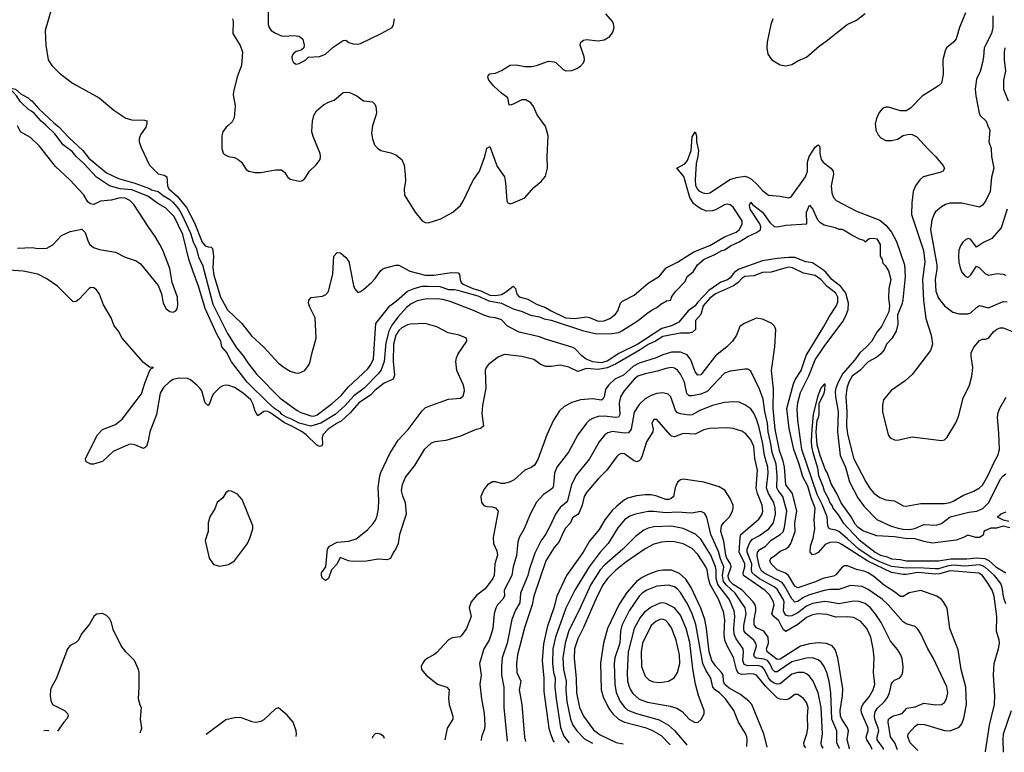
# Model space of a CAD drawing. Header units: inches. Extents: x 1954678 to 2060271, y 904822 to 1016299.
# Tile 92 of 256: x 2020685 to 2027399, y 905724 to 910723. Entities that reach past the tile are written whole.
import ezdxf

# ---------------------------------------------------------------- set-up
doc = ezdxf.new("R2010")
doc.units = ezdxf.units.IN
doc.header["$MEASUREMENT"] = 0
doc.layers.add('C0920', color=7, linetype='Continuous')
doc.layers.add('C0921', color=7, linetype='Continuous')

msp = doc.modelspace()

# ---------------------------------------------------------------- linework, layer by layer
at = {"layer": 'C0920', "color": 5}
for points, elevation in [([(2020670, 909163.9), (2020770, 909169.1), (2020810, 909161.5), (2020870, 909163.2), (2020912.2, 909187.8), (2020970, 909251.6), (2021030, 909278.9), (2021110, 909293), (2021131.7, 909271.7), (2021151.5, 909210), (2021164, 909190), (2021189.5, 909169.5), (2021230, 909154.2), (2021337.7, 909137.7), (2021403.8, 909103.8), (2021478.9, 909078.9), (2021510, 909058.3), (2021630.4, 908910), (2021652.7, 908852.7), (2021664.2, 908790), (2021683.8, 908750), (2021710, 908732.7), (2021731.4, 908728.6), (2021750, 908736.3), (2021758.7, 908750), (2021764.2, 908775.8), (2021762.2, 908830), (2021726, 908930), (2021710, 909025.1), (2021662.3, 909150), (2021640.9, 909190), (2021610, 909243.5), (2021565, 909305), (2021462.8, 909462.8), (2021436.5, 909490), (2021405.2, 909505.2), (2021370, 909506.9), (2021310, 909490.8), (2021236.2, 909483.8), (2021190, 909462.8), (2021166.3, 909466.3), (2021150, 909481.3), (2021120.5, 909530), (2021026.7, 909630), (2020930, 909721.4), (2020821.2, 909861.2), (2020758.3, 909918.3), (2020690, 909957.8), (2020669.8, 910000)], 480), ([(2027410, 906736.8), (2027396.4, 906776.4), (2027383.9, 906850), (2027375.2, 906875.2), (2027331.3, 906930), (2027270, 906985), (2027250, 906997.7), (2027230, 907003.1), (2027130, 906995.6), (2027050, 907000.4), (2027010, 906995.3), (2026950, 906977.2), (2026930, 906976.3), (2026810, 906983.1), (2026730, 906980.3), (2026630, 906991.7), (2026550, 907023.2), (2026490, 907054.5), (2026406.8, 907110), (2026330, 907182.1), (2026270, 907230.7), (2026250, 907240.7), (2026203.5, 907250), (2026195, 907270), (2026189.9, 907330), (2026159.5, 907410), (2026122.7, 907482.7), (2026018.9, 907790), (2025991.5, 907990), (2025986.5, 908066.5), (2025991.3, 908111.3), (2026010, 908180.3), (2026067, 908293), (2026110, 908401.5), (2026170, 908493.8), (2026296.8, 908663.2), (2026318.5, 908701.5), (2026335, 908745), (2026335.7, 908790), (2026317.7, 908857.7), (2026283, 908903), (2026222.9, 908950), (2026181.4, 909001.4), (2026159.7, 909019.7), (2026090, 909064), (2026046, 909070), (2025970, 909100.4), (2025930, 909101.5), (2025850, 909094.5), (2025750, 909078.1), (2025590, 909021.9), (2025560, 909000), (2025530, 908961.8), (2025510.7, 908949.3), (2025466.8, 908933.2), (2025384.7, 908875.3), (2025306.1, 908793.9), (2025290, 908771.4), (2025243, 908737), (2025180.5, 908659.5), (2025130, 908634.5), (2025064, 908616), (2024900.1, 908510), (2024770, 908445), (2024690, 908392.7), (2024650, 908382.4), (2024592.3, 908387.7), (2024547.4, 908407.4), (2024518.3, 908430), (2024470, 908479), (2024450, 908489), (2024270, 908542.5), (2024230, 908558.7), (2024090, 908592.1), (2024011.8, 908631.8), (2023970, 908674.2), (2023930, 908689), (2023890, 908693.3), (2023850, 908706.9), (2023779.6, 908739.6), (2023620.7, 908800.7), (2023570, 908814.1), (2023530, 908819), (2023450, 908816.3), (2023395.9, 908804.1), (2023355, 908785), (2023321.7, 908758.3), (2023264.9, 908695.1), (2023222.2, 908637.8), (2023202.9, 908597.1), (2023182.1, 908517.9), (2023170.1, 908390), (2023150, 908333.3), (2023132.1, 908310), (2023034.2, 908210), (2022962.5, 908157.5), (2022905.5, 908090), (2022837, 908030), (2022738.2, 907970), (2022669.5, 907950), (2022590, 907969.9), (2022538.1, 907998.1), (2022504.2, 908010), (2022472.2, 908030), (2022462.7, 908042.7), (2022423.6, 908070), (2022379.6, 908110), (2022236.1, 908250), (2022130, 908389.1), (2022094.4, 908454.4), (2022064.7, 908490), (2022056.8, 908530), (2022030, 908576.4), (2021950, 908753.7), (2021905.5, 908905.5), (2021864.8, 909010), (2021839.6, 909090), (2021797.5, 909257.5), (2021739.3, 909379.3), (2021678.4, 909438.4), (2021627.1, 909470), (2021560, 909520), (2021450, 909562.9), (2021370, 909568), (2021298.7, 909590), (2021210, 909649.1), (2021123, 909743), (2021070, 909789.9), (2021043.2, 909823.2), (2020981.5, 909870), (2020924.6, 909944.6), (2020868.9, 910000)], 460), ([(2020943.6, 910000), (2020950, 909995.3), (2021019.5, 909919.5), (2021115.1, 909830), (2021157.4, 909777.4), (2021278.1, 909678.1), (2021358.9, 909638.9), (2021470, 909608.7), (2021570, 909572.2), (2021583.3, 909563.3), (2021630, 909550.9), (2021662.9, 909522.9), (2021710, 909496.2), (2021730, 909477.1), (2021770, 909429.2), (2021790, 909394.8), (2021850, 909266.3), (2021867.3, 909207.3), (2021890, 909159.1), (2021903.6, 909103.6), (2021932.1, 909050), (2022002.9, 908782.9), (2022102.9, 908582.9), (2022163.3, 908483.3), (2022210, 908428.9), (2022241.4, 908381.4), (2022303.1, 908303.1), (2022461.5, 908141.5), (2022577.4, 908057.4), (2022603.2, 908043.2), (2022670, 908019.2), (2022690, 908017.9), (2022712.7, 908027.3), (2022816, 908104), (2022878.9, 908161.1), (2022924.2, 908215.8), (2023060.1, 908339.9), (2023080.5, 908370), (2023097.2, 908410), (2023113.8, 908650), (2023208.2, 908771.8), (2023255.2, 908804.8), (2023328.7, 908871.3), (2023374.8, 908890), (2023430, 908905.2), (2023470, 908905.3), (2023550, 908902.2), (2023610, 908883), (2023650, 908883.2), (2023670, 908878.7), (2023810, 908838), (2023884.3, 908804.3), (2023970, 908788), (2024050, 908750.7), (2024111.8, 908731.8), (2024167.7, 908707.7), (2024230, 908696.1), (2024262.4, 908682.4), (2024310, 908672.3), (2024522.8, 908602.8), (2024610, 908582.4), (2024710, 908580.2), (2024770, 908589.7), (2024790, 908600.3), (2024902.6, 908670), (2024961.6, 908718.4), (2024996.8, 908743.2), (2025030, 908759.2), (2025057.2, 908782.9), (2025095.5, 908804.5), (2025126, 908810), (2025128.7, 908830), (2025153.6, 908866.4), (2025222.7, 908937.3), (2025237.2, 908970), (2025278, 909002), (2025306.3, 909050), (2025351.8, 909090), (2025421.2, 909118.8), (2025471.6, 909148.4), (2025490, 909152.9), (2025536.7, 909183.3), (2025590, 909206.9), (2025650, 909244.8), (2025709.9, 909270.1), (2025730, 909284.2), (2025735.6, 909290), (2025738.1, 909310), (2025731.2, 909331.2), (2025665.8, 909430), (2025662, 909458), (2025670, 909478.8), (2025682, 909462), (2025750, 909409.3), (2025799.3, 909339.3), (2025830, 909311.1), (2025850, 909310.2), (2025910, 909321), (2026052, 909330), (2026050, 909411), (2026070, 909457.1), (2026093.6, 909430), (2026121.9, 909361.8), (2026141.3, 909341.3), (2026170, 909322.6), (2026244.9, 909304.9), (2026270, 909293), (2026290, 909293), (2026306.9, 909286.9), (2026365.5, 909250), (2026410, 909227.8), (2026439, 909219), (2026450, 909208), (2026478, 909230), (2026510, 909233.4), (2026530, 909228), (2026551.4, 909190), (2026552.7, 909110), (2026566.2, 909086.2), (2026570, 909063), (2026586.5, 909046.5), (2026608.7, 909008.7), (2026624.4, 908950), (2026612, 908888), (2026610, 908822), (2026617, 908770), (2026611.3, 908730), (2026561.7, 908630), (2026530, 908591.1), (2026495.7, 908530), (2026459.6, 908490), (2026414, 908450), (2026378.7, 908401.3), (2026297.1, 908310), (2026265.1, 908250), (2026249.2, 908210), (2026245.2, 908185.2), (2026246.7, 908150), (2026265.4, 908050), (2026261.3, 907910), (2026280.1, 907750), (2026315.7, 907670), (2026343.5, 907570), (2026399.7, 907459.7), (2026442.6, 907402.6), (2026530, 907312.7), (2026628.3, 907268.3), (2026674.1, 907254.1), (2026710, 907245.9), (2026750, 907244), (2026787.7, 907252.3), (2026850, 907277.8), (2026934.1, 907274.1), (2026970, 907286.3), (2027030, 907331.5), (2027157.6, 907362.4), (2027211.1, 907370), (2027252.2, 907387.8), (2027292.2, 907430), (2027372.1, 907590), (2027390, 907611), (2027410, 907623.5)], 460), ([(2021548.3, 910000), (2021544.7, 909990), (2021510, 909937.4), (2021499.3, 909910), (2021500.6, 909890), (2021514, 909850), (2021571, 909730), (2021630, 909671.1), (2021670, 909662), (2021688.5, 909650), (2021694.1, 909590), (2021702.5, 909570), (2021759.2, 909519.2), (2021822.7, 909442.7), (2021878.2, 909338.2), (2021930, 909206.3), (2021950, 909179.7), (2021970, 909172.8), (2021992, 909172.1), (2022001.1, 909161.1), (2022005.9, 909110), (2022002.9, 909030), (2022010, 908979.5), (2022055.5, 908830), (2022103.3, 908743.3), (2022198.9, 908650), (2022266.6, 908566.6), (2022350, 908489.2), (2022450, 908380.6), (2022488.2, 908350), (2022530, 908325.9), (2022566.9, 908313.1), (2022588.3, 908311.7), (2022629.3, 908330), (2022658, 908370), (2022667, 908390), (2022676.6, 908443.4), (2022707.8, 908550), (2022700.7, 908690), (2022662.8, 908762.8), (2022655.6, 908790), (2022656.2, 908810), (2022673.1, 908826.9), (2022750, 908836.1), (2022772.3, 908847.7), (2022790.6, 908869.4), (2022820.3, 908990), (2022828.1, 909110), (2022850, 909135.3), (2022872.5, 909132.5), (2022910, 909099.5), (2022930, 909073), (2022961.1, 908910), (2022970, 908886.8), (2022990, 908862), (2023010, 908868), (2023030, 908881.6), (2023086.7, 908933.3), (2023110, 908958.4), (2023147.8, 909012.2), (2023159, 909021), (2023171.7, 909028.3), (2023250, 909048.4), (2023270, 909049.2), (2023346.5, 909006.5), (2023450, 908980.6), (2023510, 908979.8), (2023630, 908997.6), (2023675.4, 908995.4), (2023684.2, 908984.2), (2023687.5, 908950), (2023695.7, 908930), (2023710, 908918.4), (2023775, 908890), (2023830, 908874), (2023890, 908843.1), (2023930, 908840.7), (2023971.1, 908848.9), (2023996.9, 908863.1), (2024050, 908906), (2024064.9, 908890), (2024076, 908850), (2024090, 908833.2), (2024150, 908817.3), (2024210, 908781.7), (2024270, 908760.1), (2024310, 908735.9), (2024407.7, 908690), (2024470, 908684), (2024550, 908694.8), (2024570.8, 908690.8), (2024630, 908665.4), (2024670, 908668.6), (2024710, 908685.2), (2024746.8, 908713.2), (2024762.9, 908737.1), (2024782.7, 908790), (2024796.4, 908803.6), (2024875.6, 908844.4), (2024970, 908926.4), (2025047, 908973), (2025092.8, 909030), (2025170, 909067.9), (2025281.8, 909138.2), (2025390, 909182.1), (2025490, 909240.9), (2025570, 909274.1), (2025590, 909288.7), (2025603.4, 909310), (2025611.9, 909330), (2025610.5, 909350), (2025550, 909444.7), (2025530, 909459.9), (2025510, 909464.6), (2025490, 909460.1), (2025430, 909424.9), (2025410, 909418.1), (2025370, 909417.5), (2025334.5, 909430), (2025302.5, 909450), (2025280.4, 909470), (2025253.8, 909510), (2025212.8, 909652.8), (2025167, 909710), (2025219.6, 909740.4), (2025238.2, 909761.8), (2025262.7, 909830), (2025270, 909924.7), (2025290, 909958.8), (2025300.3, 909930), (2025300.2, 909890), (2025314, 909830), (2025310.2, 909790.2), (2025297.1, 909742.9), (2025290.1, 909630), (2025293.9, 909593.9), (2025303.5, 909570), (2025316.1, 909556.1), (2025342.5, 909542.5), (2025370, 909538.3), (2025390, 909542), (2025410, 909553.2), (2025528.1, 909631.9), (2025573.7, 909646.3), (2025630, 909654.4), (2025650, 909649.7), (2025674.4, 909634.4), (2025716.3, 909596.3), (2025750, 909557.5), (2025790, 909526.7), (2025870, 909519.6), (2025930, 909508.5), (2025945.3, 909514.7), (2026043.6, 909650), (2026056.4, 909690), (2026057.2, 909750), (2026067.6, 909790), (2026110, 909853.4), (2026130, 909868.7), (2026139.5, 909859.5), (2026141.8, 909850), (2026140.2, 909810), (2026150.2, 909770), (2026163.6, 909750), (2026216.5, 909710), (2026231.7, 909690), (2026233.1, 909670), (2026218.1, 909590), (2026221.9, 909541.9), (2026233.1, 909510), (2026253, 909490), (2026390, 909417), (2026550, 909354.6), (2026590, 909322.3), (2026630, 909273.6), (2026663.5, 909210), (2026719.1, 909050), (2026723.2, 908970), (2026707.6, 908812.4), (2026699.3, 908780.7), (2026670.5, 908710), (2026673.4, 908646.6), (2026662.2, 908597.8), (2026631.5, 908548.5), (2026595.2, 908510), (2026578.6, 908470), (2026556.8, 908443.2), (2026530, 908421.2), (2026470, 908387.7), (2026414.1, 908330), (2026361.2, 908290), (2026338.6, 908250), (2026325, 908210), (2026319, 908150), (2026324.5, 908050), (2026323.8, 907950), (2026330, 907897), (2026370, 907730.3), (2026453.6, 907570), (2026479, 907530), (2026510, 907493), (2026550, 907462.6), (2026590, 907448.2), (2026650, 907440.3), (2026710, 907405.7), (2026730, 907403.6), (2026830, 907422.8), (2026990, 907421.8), (2027030, 907428.4), (2027050, 907437.3), (2027120.6, 907479.4), (2027190, 907507.2), (2027230, 907528.9), (2027250, 907547.6), (2027286.1, 907610), (2027330.8, 907709.2), (2027354.3, 907750), (2027366.3, 907790), (2027362.5, 907902.5), (2027351.6, 908008.4), (2027356.5, 908043.5), (2027367.2, 908072.8), (2027412.3, 908147.7)], 480), ([(2022103.7, 910000), (2022092.2, 909990), (2022070, 909957.2), (2022063.6, 909930), (2022064.4, 909844.4), (2022073.3, 909813.3), (2022082.7, 909802.8), (2022110, 909790.4), (2022150, 909783.7), (2022175.5, 909770), (2022197.6, 909750), (2022230, 909702), (2022248.8, 909688.8), (2022290, 909679.5), (2022330, 909680.3), (2022430, 909699.5), (2022470, 909699.3), (2022490, 909682.8), (2022510.7, 909650), (2022530, 909635.5), (2022590, 909620.5), (2022610, 909623), (2022630, 909640.7), (2022662, 909690), (2022706.3, 909733.7), (2022733.6, 909770), (2022736.9, 909790), (2022733.3, 909810), (2022686.1, 909926.2), (2022678, 909958), (2022679.7, 910000)], 520), ([(2023090.3, 910000), (2023090, 909999), (2023084.9, 909950), (2023090.3, 909910), (2023104.9, 909870), (2023125.9, 909845.9), (2023147.7, 909830), (2023214.8, 909814.8), (2023250, 909801.7), (2023290, 909768.4), (2023306, 909730), (2023313.6, 909666.4), (2023315.5, 909624.5), (2023305.7, 909570), (2023310, 909526), (2023382, 909410), (2023430, 909351.8), (2023450, 909340.3), (2023470, 909337.4), (2023556.3, 909363.7), (2023638, 909410), (2023690, 909454.6), (2023710, 909485.3), (2023775.9, 909624.1), (2023819.8, 909690), (2023856.8, 909790), (2023870, 909846), (2023890, 909858.8), (2023941.9, 909721.9), (2023990.2, 909650), (2023997.8, 909610), (2024007.2, 909487.2), (2024013.4, 909473.4), (2024030, 909467.7), (2024050, 909473), (2024130, 909508.2), (2024190, 909578), (2024240.1, 909619.9), (2024270, 909656), (2024284.2, 909710), (2024282.4, 909790), (2024288.3, 909930), (2024270, 909996.2), (2024267.3, 910000)], 520), ([(2026519.9, 910000), (2026522.3, 909970), (2026538, 909938), (2026557.5, 909917.5), (2026590, 909899.5), (2026630, 909898.7), (2026670, 909907), (2026710, 909932.7), (2026750, 909943), (2026770, 909940.5), (2026802.9, 909922.9), (2026878.8, 909838.8), (2026930.3, 909790), (2026980.5, 909730), (2026990.4, 909710), (2026980.7, 909690), (2026959.7, 909680.3), (2026845.3, 909650), (2026823.2, 909630), (2026793.6, 909590), (2026776.2, 909550), (2026767.2, 909472.8), (2026765.8, 909394.2), (2026848.6, 909148.6), (2026856.6, 909070), (2026840.2, 908950), (2026846.8, 908806.8), (2026864.4, 908684.4), (2026899.4, 908570), (2026908.4, 908510), (2026895.1, 908464.9), (2026770, 908302), (2026721.7, 908258.3), (2026627, 908193), (2026575.5, 908130), (2026567.1, 908092.9), (2026568, 908048), (2026606.2, 907890), (2026619.5, 907870), (2026650, 907855.5), (2026670, 907854.9), (2026770, 907877.4), (2026970, 907852.9), (2026990, 907856.5), (2027010, 907874.4), (2027067.6, 907972.4), (2027085.3, 908014.7), (2027118.8, 908141.2), (2027160.5, 908230), (2027177.2, 908290), (2027183, 908350), (2027171.7, 908428.3), (2027172.8, 908450), (2027191.2, 908488.8), (2027230, 908533.1), (2027250, 908543.1), (2027270, 908543.7), (2027290, 908550.3), (2027325.9, 908594.1), (2027347.9, 908612.1), (2027370, 908620.9), (2027390, 908621.6), (2027470, 908588.3)], 520), ([(2027287.3, 910000), (2027299.6, 909970), (2027294.3, 909890), (2027310, 909844.7), (2027311.3, 909790), (2027327.9, 909710), (2027311.1, 909648.9), (2027301.5, 909550), (2027270, 909485.6), (2027250, 909458.7), (2027230, 909443.5), (2027110, 909472.2), (2027030, 909471.9), (2026997.5, 909462.5), (2026970, 909446), (2026930, 909412.6), (2026921.2, 909398.8), (2026905.6, 909354.4), (2026896.3, 909290), (2026939.6, 909050), (2026939, 909021), (2026926.3, 908950), (2026931.4, 908870), (2026950, 908823.8), (2026992, 908770), (2027047.8, 908727.8), (2027090, 908716.2), (2027150, 908716.9), (2027170, 908723.2), (2027210, 908760.2), (2027230, 908772.4), (2027290, 908757.1), (2027390, 908801.1), (2027418.1, 908798.1)], 540), ([(2027417.2, 909430), (2027377.6, 909302.4), (2027314, 909230), (2027256.9, 909203.1), (2027210, 909171.6), (2027170, 909224.2), (2027154, 909230), (2027136.7, 909223.3), (2027115.8, 909204.2), (2027099.4, 909180.6), (2027089, 909150), (2027085.5, 909110), (2027089.2, 909069.2), (2027097.4, 909030), (2027110, 909000.5), (2027130, 908975.8), (2027150, 908963.7), (2027170, 908981.6), (2027210, 909042), (2027230, 909030.3), (2027270, 908988.8), (2027290, 908980.3), (2027349.7, 908990.3), (2027390, 908986.9), (2027410, 908980.7)], 560), ([(2027270.4, 905727.1), (2027271.4, 905730), (2027298.2, 905910), (2027332.1, 906050), (2027334.9, 906110), (2027325.6, 906250), (2027326.8, 906293.2), (2027330, 906330.8), (2027359.7, 906430), (2027366.2, 906470), (2027364.5, 906490), (2027346.3, 906550), (2027348.7, 906651.3), (2027329.9, 906790), (2027315, 906830), (2027290, 906871.3), (2027250.8, 906930), (2027225.9, 906945.9), (2027030, 906963.3), (2026957.2, 906942.8), (2026930, 906940), (2026810, 906951.2), (2026730, 906936.5), (2026710, 906937), (2026630, 906951.9), (2026467.9, 907027.9), (2026290, 907142.9), (2026270, 907154.2), (2026250, 907158.5), (2026210, 907156.3), (2026177.1, 907142.9), (2026130, 907087.8), (2026110, 907075.4), (2026090, 907072.2), (2026074.1, 907090), (2026077.7, 907130), (2026095, 907185), (2026107, 907250), (2026101.9, 907310), (2026109.3, 907390), (2026081.1, 907461.1), (2026059.7, 907539.7), (2026025, 907605), (2026001, 907690), (2025963.4, 907790), (2025932.8, 907932.8), (2025916.7, 908070), (2025961.9, 908238.1), (2025975.4, 908270), (2026014.2, 908330), (2026047.6, 908432.4), (2026168.1, 908630), (2026203.6, 908696.4), (2026251.7, 908768.3), (2026264.1, 908795.9), (2026264.6, 908830), (2026250, 908857.2), (2026190, 908902.6), (2026148.3, 908950), (2026110, 908978.3), (2026030, 908994.2), (2025955.4, 909030), (2025930, 909033.6), (2025908.9, 909031.1), (2025810, 909000.1), (2025750, 908998.5), (2025690, 908976.3), (2025630, 908969.9), (2025610, 908958.1), (2025583.9, 908930), (2025552.3, 908907.7), (2025430, 908853.2), (2025390, 908823.7), (2025346.1, 908770), (2025328.5, 908711.5), (2025293, 908670), (2025294, 908610), (2025271.7, 908590), (2025250, 908584.2), (2025190, 908584.5), (2025070, 908561.1), (2025020.3, 908530), (2024970, 908507.2), (2024916.4, 908470), (2024746.8, 908373.2), (2024690, 908347.8), (2024630, 908336.6), (2024550, 908344.1), (2024490, 908321.7), (2024430, 908351.9), (2024390, 908362.2), (2024370, 908364.9), (2024310, 908356.5), (2024270, 908357.1), (2024233.2, 908373.2), (2024190, 908403.5), (2024110, 908424.4), (2023990, 908438.2), (2023950, 908422.8), (2023882.9, 908370), (2023867, 908350), (2023860.2, 908330), (2023862.9, 908210), (2023841.1, 908090), (2023835.7, 908035.7), (2023847.4, 907950), (2023826.8, 907933.2), (2023790, 907925.3), (2023690, 907882), (2023590, 907852.7), (2023516.2, 907843.8), (2023490, 907833.9), (2023442.4, 907790), (2023377.7, 907682.3), (2023317, 907603), (2023293.2, 907550), (2023287.2, 907510), (2023294.8, 907474.8), (2023313.6, 907430), (2023319.4, 907350), (2023275.5, 907210), (2023264.9, 907150), (2023250, 907113.2), (2023233.4, 907090), (2023213.2, 907046.8), (2023190, 907038), (2023130, 907043), (2023050, 907029.6), (2022953.2, 907026.8), (2022928, 907030), (2022870, 907054), (2022850.7, 907010), (2022810.5, 906970), (2022790, 906909.4), (2022770, 906897), (2022749.5, 906910), (2022742.9, 906930), (2022743.6, 906950), (2022772.3, 906990), (2022784.7, 907110), (2022798.7, 907130), (2022850, 907158.2), (2022930, 907165.6), (2022979.6, 907180.4), (2023057.4, 907242.6), (2023095.5, 907284.5), (2023111, 907309), (2023122.3, 907337.7), (2023132.1, 907387.9), (2023134.9, 907445.1), (2023130, 907532), (2023139.9, 907610), (2023147, 907633), (2023210, 907764.3), (2023265.8, 907854.2), (2023333.4, 907926.7), (2023430, 908054.3), (2023450, 908073.8), (2023470, 908085), (2023610, 908132.9), (2023690, 908139.7), (2023710, 908155.8), (2023718.3, 908190), (2023716.7, 908210), (2023710, 908234.3), (2023665.6, 908330), (2023658.7, 908390), (2023663.6, 908416.4), (2023675.8, 908444.2), (2023733.7, 908530), (2023732, 908550), (2023682.7, 908570), (2023607.3, 908587.3), (2023530, 908626.8), (2023450.5, 908650.5), (2023350, 908646.3), (2023330, 908642.2), (2023290, 908620.9), (2023270, 908601.5), (2023250.1, 908570), (2023234.6, 908510), (2023231.3, 908391.3), (2023242, 908298), (2023230.7, 908270), (2023170, 908242.6), (2023110, 908194.9), (2023078.1, 908161.9), (2022998, 908110), (2022938.3, 908041.7), (2022877.3, 907982.7), (2022849.4, 907970), (2022788.9, 907930), (2022752.6, 907890), (2022748.3, 907870), (2022750.2, 907829.8), (2022744.9, 907815.1), (2022730, 907811.1), (2022710, 907822.5), (2022639.6, 907890), (2022612.1, 907910), (2022539.9, 907950), (2022490, 907971.5), (2022390, 908042.4), (2022370, 908051.1), (2022350.5, 908049.5), (2022310, 908020.8), (2022290, 908052.4), (2022278.3, 908098.3), (2022260.6, 908130), (2022210, 908176), (2022150, 908214.3), (2022111.8, 908228.2), (2022090, 908229.2), (2022070, 908225.2), (2022050, 908213), (2022006.9, 908170), (2021995.5, 908150), (2021982.9, 908110), (2021970, 908089.8), (2021950, 908109.7), (2021926.2, 908190), (2021914.3, 908210), (2021894.2, 908230), (2021850, 908264.9), (2021830, 908274.5), (2021770, 908277.2), (2021731.5, 908268.5), (2021706.7, 908253.3), (2021666.7, 908213.3), (2021644.1, 908175.8), (2021618.4, 908030), (2021572.3, 907910), (2021561.5, 907850), (2021549.2, 907810.8), (2021530, 907796.3), (2021470, 907822.4), (2021450, 907826.8), (2021430, 907825), (2021322.3, 907777.7), (2021250, 907707.6), (2021189.7, 907689.6), (2021169.7, 907689.7), (2021143.7, 907703.7), (2021135.3, 907710), (2021134, 907730), (2021216.3, 907890), (2021250, 907926.7), (2021338, 907962), (2021383.6, 907996.4), (2021517, 908170), (2021537.5, 908242.5), (2021570, 908324), (2021580.1, 908339.9), (2021598, 908350), (2021570, 908352.8), (2021530, 908383.1), (2021384.1, 908550), (2021358.3, 908598.3), (2021330, 908634.3), (2021308.5, 908690), (2021257.9, 908777.9), (2021229.8, 908850), (2021210, 908879.2), (2021190, 908894), (2021170, 908896.4), (2021159.5, 908890), (2021090, 908816.9), (2021070, 908800.7), (2021050, 908798), (2020944.2, 908904.2), (2020870, 908954.5), (2020810, 908986.6), (2020710, 909006.6), (2020610, 909014)], 480), ([(2026809.8, 905737.4), (2026756.7, 905790), (2026741, 905830), (2026743.5, 905850), (2026790, 905901.7), (2026810, 905916.1), (2026854.8, 905914.8), (2026990, 905873.4), (2027029.9, 905870.1), (2027090, 905894.9), (2027110, 905918.7), (2027123.7, 905956.3), (2027141.2, 906050), (2027137.1, 906170), (2027105.6, 906290), (2027083.5, 906423.5), (2027026.4, 906570), (2027008.7, 906708.7), (2026983.1, 906750), (2026967.1, 906770), (2026939.7, 906790), (2026830, 906827.6), (2026750, 906811.4), (2026710, 906787), (2026690, 906788.1), (2026644.1, 906824.1), (2026582.2, 906862.2), (2026510, 906924.7), (2026470, 906949.2), (2026450, 906958.2), (2026390, 906971.8), (2026330, 906997.4), (2026310, 906996.2), (2026290, 906986.2), (2026250, 906934.8), (2026234.4, 906925.6), (2026160.3, 906910), (2026111.4, 906888.6), (2025990, 906846.7), (2025970, 906858.6), (2025926.9, 906930), (2025906.4, 906946.4), (2025849.2, 906970), (2025808.6, 907010), (2025799.8, 907030), (2025807.3, 907050), (2025830, 907062.8), (2025870, 907097.9), (2025910, 907112.9), (2025930, 907129.5), (2025942.6, 907150), (2025973.5, 907230), (2025971.3, 907290), (2025983, 907370), (2025955.4, 907490), (2025909.6, 907550), (2025900.8, 907670), (2025891.5, 907710), (2025864.8, 907784.8), (2025837, 907930), (2025821.8, 908070), (2025825.3, 908205.3), (2025812.4, 908330), (2025834.2, 908490), (2025840.7, 908610), (2025831.7, 908631.7), (2025813.2, 908650), (2025750, 908680.4), (2025710, 908687.1), (2025626, 908650), (2025596.5, 908630), (2025572.6, 908570), (2025545.2, 908530), (2025507.6, 908490), (2025430, 908428.7), (2025330, 908299.3), (2025310, 908297.4), (2025290, 908319.8), (2025262.5, 908402.5), (2025235.4, 908435.4), (2025190, 908455.1), (2025130, 908454.2), (2025070, 908436.3), (2025025.1, 908414.9), (2024910, 908379.7), (2024870, 908359.9), (2024802.3, 908297.7), (2024743.2, 908270), (2024699, 908230), (2024679.4, 908200.6), (2024669.4, 908150), (2024663, 908137), (2024651.8, 908128.2), (2024590, 908136.3), (2024509.6, 908130.4), (2024449.5, 908110.5), (2024397.2, 908082.8), (2024365.5, 908054.5), (2024324.9, 907990), (2024280.2, 907890), (2024218.3, 907721.7), (2024195.8, 907684.2), (2024171.8, 907668.2), (2024130, 907649.7), (2024055.8, 907584.2), (2024030, 907569.6), (2023990, 907557.6), (2023970, 907558.4), (2023930, 907569.3), (2023910, 907569.2), (2023876, 907550), (2023850, 907517.2), (2023830.5, 907470), (2023833.4, 907430), (2023850, 907408), (2023870, 907402.4), (2023910, 907400.4), (2023930, 907393), (2023948.2, 907370), (2023912.9, 907190), (2023916.2, 907150), (2023939.5, 907099.5), (2023943.7, 907070), (2023924, 907010), (2023920.9, 906930), (2023910.9, 906910), (2023859.4, 906840.6), (2023802.7, 906797.3), (2023764, 906750), (2023749, 906710), (2023763.5, 906650), (2023732.9, 906570), (2023697.8, 906522.2), (2023688, 906512), (2023634.9, 906505.1), (2023610, 906491.5), (2023530, 906405.1), (2023510, 906389.5), (2023471, 906370), (2023446, 906350), (2023430.8, 906330), (2023422.8, 906310), (2023424.9, 906290), (2023456, 906250), (2023534.8, 906190), (2023598.8, 906170), (2023612.7, 906150), (2023608.9, 906091.1), (2023612.9, 906050), (2023638.3, 905970), (2023639.5, 905950), (2023600.3, 905890), (2023584.9, 905809.8)], 520), ([(2026671.3, 905740.5), (2026653, 905790), (2026623.2, 905830), (2026605.9, 905930), (2026608.7, 905950), (2026619.8, 905960.2), (2026636.9, 905970), (2026701.3, 905990), (2026733.9, 906026.1), (2026790, 906035.2), (2026850, 906059.1), (2026930, 906047.6), (2026970, 906050.4), (2026990, 906064.4), (2027004.4, 906090), (2027013.5, 906130), (2027007.8, 906172.2), (2026914.2, 906370), (2026878.2, 906430), (2026830, 906533.6), (2026810, 906564.2), (2026790, 906583.5), (2026730, 906600.8), (2026710, 906613.8), (2026607.5, 906730), (2026566, 906770), (2026470, 906836.2), (2026430, 906855.4), (2026350, 906862.8), (2026270, 906834.2), (2026210, 906834.6), (2026170, 906828.3), (2026062.9, 906797.1), (2026030, 906781.6), (2025990, 906753.9), (2025970, 906748.9), (2025950, 906770.5), (2025901.1, 906861.1), (2025883.8, 906883.8), (2025760.2, 906950), (2025743.7, 906963.7), (2025728.6, 906990), (2025714, 907066), (2025716.9, 907090), (2025730.8, 907109.2), (2025770, 907131.5), (2025810, 907172.5), (2025869.9, 907210.1), (2025890, 907228.7), (2025901.1, 907258.9), (2025914.9, 907370), (2025889.7, 907469.7), (2025856.7, 907510), (2025847.1, 907530), (2025850.5, 907610), (2025842.8, 907690), (2025816.5, 907770), (2025807.9, 907830), (2025788.6, 907910), (2025784.4, 907970), (2025766, 908050), (2025753.9, 908133.9), (2025730, 908201.1), (2025670, 908324.2), (2025650, 908338.3), (2025630, 908339.2), (2025530, 908325.6), (2025490, 908310.5), (2025373.5, 908186.5), (2025330, 908167.3), (2025270, 908155.8), (2025250, 908156.5), (2025233.4, 908173.4), (2025217.7, 908250), (2025190, 908303.9), (2025170, 908331.9), (2025150, 908346), (2025130, 908349.8), (2025090, 908344.3), (2025034.6, 908325.4), (2024950, 908307.5), (2024900.2, 908290), (2024873.9, 908270), (2024807.2, 908190), (2024782, 908150), (2024773.1, 908106.9), (2024776.9, 908030), (2024767.8, 908012.2), (2024750, 908008), (2024670, 908018.1), (2024630, 908015.4), (2024590, 908002.9), (2024569.6, 907990.4), (2024549.5, 907970.5), (2024491.9, 907890), (2024427.3, 907772.7), (2024348.6, 907670), (2024330.7, 907629.3), (2024325.9, 907550), (2024320.2, 907530), (2024304.9, 907515.1), (2024255.8, 907484.2), (2024208.7, 907431.3), (2024165.8, 907350), (2024125.2, 907250), (2024090.2, 907190), (2024082.2, 907157.8), (2024071.8, 907068.2), (2024050.1, 906990), (2024040.4, 906930), (2023988.8, 906830), (2023990.8, 906790), (2023979.8, 906770), (2023943.2, 906730), (2023931.7, 906708.3), (2023920.5, 906670), (2023910.8, 906570), (2023900.9, 906530), (2023886.8, 906490), (2023849.5, 906430.5), (2023819.6, 906330), (2023831.1, 906250), (2023823.5, 906190), (2023834.7, 906090), (2023852.2, 905990), (2023857.6, 905910), (2023854.9, 905885.1), (2023834.2, 905830), (2023832.5, 905804.2)], 540), ([(2027435.6, 907255.6), (2027390, 907266.4), (2027345.4, 907254.6), (2027307.1, 907252.9), (2027270, 907237.6), (2027259.5, 907230), (2027253.9, 907206.1), (2027229.7, 907190.3), (2027204.7, 907190), (2027150, 907205.7), (2027121.3, 907190), (2027070, 907171.5), (2026910, 907152), (2026850, 907162.7), (2026790, 907181.8), (2026723.3, 907183.3), (2026650, 907195.3), (2026530, 907201.4), (2026434.8, 907234.8), (2026400.2, 907260.2), (2026381.8, 907281.8), (2026353.9, 907330), (2026286.2, 907426.2), (2026256.3, 907490), (2026217.1, 907557.1), (2026193.4, 907630), (2026177, 907657), (2026142.2, 907750), (2026123.2, 907823.2), (2026116.1, 907910), (2026123.2, 907990), (2026130, 907999.7), (2026135.4, 908030), (2026136.5, 908103.5), (2026170, 908175.1), (2026175.2, 908195.2), (2026177.1, 908237.1), (2026170, 908236.4), (2026148.6, 908210), (2026124.5, 908150), (2026096.1, 908030), (2026085.4, 907930), (2026081.7, 907850), (2026084.4, 907810), (2026092.1, 907770), (2026125.8, 907665.8), (2026132.1, 907612.1), (2026161.3, 907541.3), (2026170, 907508.2), (2026198.4, 907458.4), (2026210, 907426.2), (2026225.1, 907405.1), (2026230, 907389.8), (2026265.5, 907345.5), (2026299.9, 907290), (2026410, 907174.6), (2026517.8, 907090), (2026555.4, 907070), (2026599.2, 907059.2), (2026630, 907044), (2026690, 907040.2), (2026730, 907030.7), (2026950, 907031.7), (2027034.9, 907045.1), (2027144.3, 907044.3), (2027210, 907050.9), (2027266, 907046), (2027292.1, 907032.1), (2027342, 906990), (2027408.5, 906948.5)], 440), ([(2026576.1, 905742.6), (2026575.1, 905750), (2026532.6, 905810), (2026532.6, 905830), (2026542.4, 905870), (2026539.2, 905890), (2026516.6, 905950), (2026513.2, 905970), (2026519.1, 906000.9), (2026534.3, 906025.7), (2026580.7, 906070), (2026601.9, 906098.1), (2026615.6, 906130), (2026628.9, 906191.1), (2026636.9, 906203.1), (2026650, 906216.1), (2026686.9, 906233.1), (2026700.4, 906250), (2026706.9, 906273.1), (2026708.9, 906310), (2026702.2, 906362.2), (2026692.7, 906390), (2026670, 906426.6), (2026623.6, 906483.6), (2026558.2, 906610), (2026523.6, 906663.6), (2026487.2, 906710), (2026450, 906739.6), (2026410, 906753.1), (2026370, 906756.6), (2026270, 906736.9), (2026209.9, 906749.9), (2026172.6, 906752.6), (2026090, 906739.9), (2026050, 906721.7), (2025990, 906675.2), (2025950, 906656.3), (2025930, 906653.7), (2025910, 906660.9), (2025897.9, 906677.9), (2025893.9, 906690), (2025898.2, 906750), (2025890.9, 906770), (2025850, 906836.7), (2025830, 906854.5), (2025730, 906908.5), (2025698.9, 906930), (2025679.6, 906950), (2025674.6, 906970), (2025676.5, 907010), (2025645.1, 907090), (2025646.5, 907110), (2025663.5, 907156.5), (2025681.4, 907178.6), (2025730, 907203.1), (2025794, 907250), (2025823.9, 907290), (2025839.3, 907350), (2025836.5, 907390), (2025826.7, 907430), (2025789.9, 907490), (2025777.1, 907530), (2025788.6, 907630), (2025786.6, 907670), (2025762.9, 907750), (2025752.6, 907830), (2025725.3, 907950), (2025710, 907997.2), (2025690, 908038.7), (2025670, 908067.6), (2025630, 908095.8), (2025590, 908112.5), (2025550, 908116.2), (2025490, 908111.6), (2025410, 908089.9), (2025323.7, 908056.3), (2025270, 908028), (2025250, 908025.3), (2025190, 908033.2), (2025170, 908040.3), (2025157.5, 908057.5), (2025125.3, 908150), (2025107.5, 908167.5), (2025070, 908177.1), (2025030, 908173.5), (2024990, 908159.8), (2024950, 908136.8), (2024910, 908098.2), (2024875.8, 908044.2), (2024854.3, 907930), (2024835.9, 907904.1), (2024810, 907901), (2024726.5, 907913.5), (2024694.7, 907905.3), (2024674.7, 907890), (2024636.8, 907843.2), (2024570, 907727.4), (2024481.4, 907618.6), (2024447.6, 907552.4), (2024420, 907440), (2024412.2, 907427.8), (2024370, 907394.4), (2024337.8, 907350), (2024302, 907270), (2024270, 907210.9), (2024239.8, 907170), (2024197.3, 907082.7), (2024158.4, 906970), (2024149.6, 906930), (2024099.3, 906810), (2024096.3, 906743.8), (2024066, 906694), (2024041.5, 906630), (2024010.1, 906470), (2023975.9, 906370), (2023970.1, 906310.1), (2023970.6, 906250), (2023986.6, 906170), (2023985.6, 906030), (2024008.3, 905800.3)], 560), ([(2026498.5, 905744.4), (2026487.5, 905770), (2026461, 905810), (2026456, 905830), (2026469.6, 905870), (2026470.3, 905890), (2026426.2, 905990), (2026422.1, 906010), (2026424.8, 906030), (2026434.1, 906050), (2026476.5, 906103.5), (2026505.2, 906150), (2026516.9, 906190), (2026507.5, 906270), (2026510.5, 906370), (2026505.2, 906430), (2026489.2, 906510), (2026461.6, 906570), (2026418.4, 906618.4), (2026370, 906643.7), (2026330, 906648.8), (2026250, 906646.2), (2026190, 906663.9), (2026130, 906669.9), (2026090, 906662.6), (2026050, 906643.5), (2025990, 906597.2), (2025910, 906549.2), (2025890, 906561.7), (2025861.4, 906621.4), (2025827.3, 906650), (2025814.1, 906670), (2025829.2, 906730), (2025824.6, 906750), (2025798.2, 906798.2), (2025768.1, 906828.2), (2025621, 906930), (2025618.1, 906950), (2025629.1, 906990), (2025629, 907010), (2025591, 907090), (2025596.9, 907190), (2025603.3, 907210), (2025725.2, 907314.8), (2025748.6, 907350), (2025752.5, 907370), (2025748.5, 907410), (2025715.8, 907490), (2025707.1, 907527.1), (2025714.8, 907650), (2025698.7, 907730), (2025691.8, 907810), (2025670, 907857.4), (2025636.9, 907896.9), (2025610, 907915.3), (2025550, 907933.2), (2025510, 907938.6), (2025390, 907934.3), (2025350, 907923.9), (2025290, 907894.6), (2025210, 907898.7), (2025150, 907876.8), (2025130, 907882.5), (2025120.9, 907890), (2025030, 907995.8), (2025010, 907994.7), (2024996.4, 907970), (2025004.4, 907930), (2025001.6, 907910), (2024958.1, 907841.9), (2024930, 907747.8), (2024917.5, 907722.5), (2024910, 907713.1), (2024890, 907707.2), (2024870, 907715), (2024810, 907760.3), (2024790, 907762.7), (2024770, 907756), (2024756.7, 907743.3), (2024687.5, 907650), (2024629.2, 907590.8), (2024550, 907497.6), (2024534.6, 907470), (2024520.4, 907410), (2024498.9, 907361.1), (2024490, 907347.8), (2024455.4, 907324.6), (2024441.2, 907290), (2024407.2, 907252.8), (2024392.2, 907227.8), (2024362.4, 907157.6), (2024330, 907121.4), (2024272.1, 907030), (2024190.1, 906790), (2024180.3, 906730), (2024126.2, 906573.8), (2024079.4, 906390), (2024073.3, 906330), (2024075.4, 906270), (2024102.9, 906210), (2024090.1, 906150), (2024109.1, 906050), (2024128, 905828), (2024134.5, 905797.4)], 580), ([(2026344, 905747.8), (2026344.2, 905750), (2026327.4, 905810), (2026336.1, 905870), (2026330, 905892.5), (2026290.6, 905950), (2026282.2, 905970), (2026279.7, 906010), (2026296, 906110), (2026297.1, 906157.1), (2026264.4, 906370), (2026246, 906425.9), (2026225.1, 906450), (2026186.4, 906466.4), (2026131.4, 906471.4), (2026070, 906463.7), (2026010, 906447.7), (2025870, 906358.9), (2025850, 906357.9), (2025781.5, 906410), (2025776.9, 906430), (2025791.4, 906470), (2025788.6, 906510), (2025758.4, 906550), (2025710, 906574.8), (2025693.5, 906593.5), (2025693.1, 906630), (2025704.9, 906690), (2025705.6, 906710), (2025699.8, 906730), (2025686.8, 906750), (2025611.6, 906831.6), (2025550, 906870.4), (2025528.8, 906890), (2025517.6, 906910), (2025516.1, 906930), (2025536.6, 906990), (2025532.3, 907010), (2025506.7, 907050), (2025499.2, 907070), (2025485.6, 907165.6), (2025465.3, 907230), (2025471.5, 907270), (2025487.1, 907292.9), (2025523.9, 907330), (2025545.8, 907370), (2025550.9, 907390), (2025549.9, 907410), (2025530, 907456.9), (2025492.5, 907512.5), (2025454.9, 907534.9), (2025350, 907567.2), (2025210, 907588.6), (2025190, 907584.4), (2025170, 907567.3), (2025154.2, 907530), (2025142.3, 907470), (2025125.7, 907454.3), (2025110, 907448.3), (2025090, 907448.4), (2025030, 907472.6), (2024990, 907480.4), (2024950, 907481.7), (2024890, 907473.9), (2024830, 907457.4), (2024810, 907447.1), (2024755.9, 907404.1), (2024726, 907374), (2024675.4, 907310), (2024635.3, 907244.7), (2024570, 907166), (2024527.1, 907090), (2024414.7, 906930), (2024346.6, 906790), (2024328.2, 906710), (2024282.6, 906577.4), (2024255.7, 906464.3), (2024247.2, 906350), (2024259.9, 906230), (2024259.9, 906139.9), (2024294, 905890), (2024303.8, 905850), (2024323.4, 905803.4), (2024329.3, 905793.1)], 620), ([(2026274, 905749.4), (2026273.9, 905750), (2026256.3, 905790), (2026257.5, 905870), (2026223.3, 905950), (2026215.5, 906130), (2026203.7, 906210), (2026188.7, 906268.7), (2026170.7, 906310.7), (2026150, 906339.4), (2026130, 906355.6), (2026090, 906368.2), (2026050, 906367.5), (2025950, 906341.4), (2025850, 906272.8), (2025834.1, 906274.1), (2025817.4, 906290), (2025800.2, 906330), (2025784.5, 906350), (2025760.9, 906360.9), (2025707.4, 906367.4), (2025695.5, 906375.5), (2025691.2, 906390), (2025709.4, 906450), (2025705.3, 906470), (2025689.9, 906490), (2025635.6, 906535.6), (2025625.7, 906550), (2025623.1, 906563.1), (2025623.8, 906590), (2025639.2, 906670), (2025631.6, 906710), (2025562.7, 906810), (2025503.7, 906863.7), (2025484.2, 906890), (2025477.4, 906930), (2025486.5, 906990), (2025463.6, 907043.6), (2025450, 907094.5), (2025396.7, 907210), (2025369.8, 907329.8), (2025355.1, 907355), (2025330, 907368), (2025264.8, 907355.2), (2025170, 907363.1), (2025090, 907357.5), (2025010, 907368.4), (2024970, 907367.3), (2024883.7, 907350), (2024845.5, 907334.5), (2024810, 907309.8), (2024764.3, 907255.7), (2024698.3, 907150), (2024644.1, 907090), (2024567.1, 906990), (2024470.6, 906830), (2024410, 906708.4), (2024339.3, 906510), (2024319.7, 906430), (2024317.9, 906330), (2024325.6, 906270), (2024337, 906230), (2024334.6, 906170), (2024343.4, 906090), (2024372.7, 905892.7), (2024395.1, 905835.1), (2024430, 905791.4), (2024430.7, 905790.8)], 640), ([(2027410, 907363.1), (2027372.7, 907350), (2027362.9, 907337.1), (2027349.2, 907330), (2027391.5, 907311.5), (2027430, 907300.7)], 440), ([(2026163.8, 905751.9), (2026152.3, 905770), (2026149.3, 905790), (2026158.5, 905850), (2026149.9, 906030.1), (2026129.2, 906129.2), (2026095.4, 906210), (2026070, 906244.4), (2026050, 906260.5), (2026028.9, 906268.9), (2025990.1, 906269.9), (2025950, 906257.6), (2025870, 906192.3), (2025850, 906189.2), (2025830, 906195.1), (2025808.6, 906210), (2025790, 906233.6), (2025762.8, 906290), (2025748.2, 906308.2), (2025717.3, 906317.3), (2025650, 906314.5), (2025624.6, 906324.6), (2025616.4, 906350), (2025621.4, 906410), (2025617.4, 906430), (2025570, 906499.5), (2025557.4, 906530), (2025554.9, 906570), (2025562.5, 906650), (2025556.5, 906690), (2025521.9, 906770), (2025446.3, 906870), (2025434.7, 906910), (2025433.8, 906970), (2025429.5, 906989.5), (2025396.7, 907070), (2025330, 907178), (2025293.6, 907213.6), (2025210, 907251.4), (2025130, 907268.3), (2025010, 907262.5), (2024970, 907253.6), (2024940.1, 907239.9), (2024884.1, 907195.9), (2024798.6, 907110), (2024675.8, 907004.2), (2024642.2, 906970), (2024579.9, 906870), (2024498.4, 906690), (2024430, 906555.3), (2024403.9, 906470), (2024389.7, 906370), (2024392.7, 906290), (2024411.1, 906210), (2024408.6, 906150), (2024416.7, 906070), (2024442, 905950), (2024456.6, 905910), (2024485, 905870), (2024537.2, 905817.2), (2024591, 905787.2)], 660), ([(2026045.9, 905754.5), (2026035.2, 905770), (2026031.8, 905790), (2026051.5, 905850), (2026058.5, 905890), (2026056.2, 905970), (2026060.7, 906030), (2026050, 906063.9), (2026030, 906090.8), (2025990, 906117.8), (2025970, 906119.2), (2025931.5, 906090), (2025910, 906083.2), (2025870, 906086.8), (2025852.9, 906092.9), (2025772.8, 906172.8), (2025709.9, 906249.9), (2025690, 906258.1), (2025670, 906259.9), (2025610, 906255.3), (2025584.4, 906264.4), (2025572.2, 906290), (2025551.3, 906371.3), (2025508.7, 906450), (2025494, 906490), (2025488.4, 906530), (2025493.3, 906630), (2025483.5, 906683.5), (2025451, 906770), (2025393.2, 906870), (2025381, 906910), (2025373.3, 906970), (2025364.1, 906990), (2025310, 907073.6), (2025270, 907115.9), (2025210, 907145.8), (2025150, 907160.9), (2025110, 907163.4), (2025062.3, 907157.7), (2025010, 907143.9), (2024950, 907112.5), (2024818.5, 907021.5), (2024750, 906967.9), (2024694.1, 906910), (2024664.4, 906870), (2024621.7, 906790), (2024530, 906576.8), (2024490, 906497.6), (2024469, 906430), (2024465.5, 906365.5), (2024479, 906230), (2024481.3, 906130), (2024501.3, 906030), (2024529.6, 905970), (2024598, 905878), (2024643.2, 905843.2), (2024751.4, 905791.4), (2024800.7, 905782.5)], 680), ([(2025781.4, 905760.5), (2025781, 905761), (2025758.5, 905850), (2025676.2, 906050), (2025659.9, 906070), (2025599.8, 906119.8), (2025522.6, 906162.6), (2025490.8, 906190), (2025484.2, 906210), (2025481, 906250), (2025471.4, 906270), (2025430, 906314.8), (2025405.2, 906350), (2025386.5, 906410), (2025369.2, 906570), (2025356.9, 906630), (2025328.7, 906708.7), (2025264.1, 906850), (2025226.9, 906906.9), (2025183.7, 906943.7), (2025130, 906967.7), (2025070, 906967.9), (2025030, 906959.7), (2024970, 906936.9), (2024930, 906916.4), (2024891.9, 906890), (2024824.4, 906815.6), (2024769.7, 906730), (2024693.3, 906570), (2024666.1, 906470), (2024645, 906335), (2024651.1, 906150), (2024663.3, 906103.3), (2024703.4, 906023.4), (2024730, 905986.4), (2024768.1, 905950), (2024810, 905929.2), (2024950, 905893.6), (2024995.6, 905875.6), (2025058.1, 905838.1), (2025117.2, 905777.2), (2025118.5, 905775.4)], 720), ([(2025644, 905763.6), (2025643.9, 905763.9), (2025646.5, 905810), (2025643.2, 905830), (2025633.5, 905853.5), (2025587.2, 905930), (2025555.3, 906010), (2025497.7, 906090), (2025457, 906130), (2025426.6, 906150), (2025410.9, 906170), (2025398.6, 906230), (2025364.5, 906284.5), (2025344.1, 906330), (2025296, 906596), (2025271.1, 906670), (2025237.6, 906737.6), (2025190, 906813.7), (2025170, 906838.5), (2025150, 906854.1), (2025110, 906864.9), (2025030, 906857.7), (2024960.7, 906830), (2024930, 906810.5), (2024910, 906790.6), (2024840.6, 906690), (2024791.8, 906590), (2024782.5, 906550), (2024776.4, 906470), (2024743.6, 906370), (2024737.8, 906330), (2024743.1, 906190), (2024752.5, 906132.5), (2024780.1, 906070), (2024810, 906032.3), (2024832.5, 906012.5), (2024890, 905990.1), (2025046.3, 905946.3), (2025110, 905909.5), (2025150, 905872.8), (2025230, 905779.8), (2025237.4, 905772.7)], 740), ([(2021507.1, 905856.4), (2021517.2, 905890), (2021509.2, 905950), (2021515.3, 906030), (2021506, 906046), (2021495.1, 906090), (2021500.9, 906170), (2021500.7, 906270), (2021496.2, 906290), (2021467.3, 906350), (2021409.8, 906409.8), (2021378, 906450), (2021323.3, 906563.3), (2021312.3, 906610), (2021298, 906638), (2021278, 906658), (2021250, 906672), (2021210, 906667), (2021190, 906652), (2021161.5, 906598.5), (2021106.8, 906533.2), (2021085.7, 906490), (2021070, 906474.3), (2021030, 906452.6), (2021011.7, 906430), (2020933.4, 906226.6), (2020902.8, 906170), (2020895.9, 906150), (2020892.9, 906110), (2020897.4, 906077.4), (2020908.5, 906050), (2020990, 906010.5), (2021010.5, 905990), (2021016.3, 905970), (2021010, 905955.3), (2020986, 905930), (2020943, 905869.1)], 520), ([(2022571.4, 905832.5), (2022572.8, 905850), (2022571.2, 905871.2), (2022549.4, 905930), (2022510, 905977.2), (2022450, 906028), (2022430, 906022), (2022350, 905946.6), (2022330, 905934.5), (2022310, 905929.5), (2022290, 905927), (2022270, 905931.8), (2022190, 905962), (2022150, 905960.7), (2022090, 905946.6), (2021956.8, 905846.3)], 520), ([(2027392.5, 905724.3), (2027389.8, 905810), (2027392.5, 905850), (2027446.9, 906010)], 460), ([(2020883.7, 905870.4), (2020870, 905874.3), (2020850, 905871.1)], 520), ([(2023130, 905853.6), (2023110, 905849.5), (2023090, 905829), (2023087.5, 905820.9)], 520), ([(2023172.5, 905819), (2023167.3, 905830), (2023150, 905845.6), (2023130, 905853.6)], 520)]:
    msp.add_lwpolyline(points, dxfattribs=dict(at, elevation=elevation))
for points, elevation in [([(2022110, 907509.4), (2022090, 907494), (2022070, 907460.7), (2022031.6, 907428.4), (2022015.2, 907384.8), (2021982.6, 907330), (2021970.3, 907290), (2021970.4, 907230), (2021950.4, 907170), (2021978, 907050), (2022006, 907006), (2022050, 906995.5), (2022110, 907005.3), (2022150, 907030.3), (2022238.2, 907150), (2022254.9, 907185.1), (2022274, 907250), (2022274.5, 907270), (2022202.3, 907450), (2022170, 907485.1), (2022130, 907505.6)], 520), ([(2025070, 906743.7), (2025050, 906741), (2024990, 906714.2), (2024942.1, 906677.9), (2024914.8, 906645.2), (2024875.5, 906570), (2024833.6, 906410), (2024827.4, 906267.4), (2024830.5, 906210.5), (2024838.9, 906178.9), (2024850.5, 906150.5), (2024866.6, 906126.7), (2024910, 906086), (2024966.4, 906066.4), (2025119.5, 906039.5), (2025165.9, 906025.9), (2025202.3, 906002.3), (2025250.7, 905950), (2025286, 905930), (2025310, 905928.4), (2025335.1, 905950), (2025351.2, 905988.8), (2025351.5, 906010), (2025313, 906113), (2025292.2, 906190), (2025274.4, 906294.4), (2025254.2, 906474.2), (2025229, 906569), (2025190, 906661.1), (2025150.3, 906710.3), (2025090, 906739.8)], 760), ([(2025070, 906632.6), (2025050, 906631.4), (2025022.1, 906617.9), (2024990.8, 906590), (2024931.7, 906470), (2024921.9, 906410), (2024924.6, 906310), (2024950, 906244.2), (2024976.6, 906216.6), (2025006.4, 906206.4), (2025050, 906201.5), (2025110, 906209.3), (2025146.9, 906233.1), (2025171.4, 906268.6), (2025185.7, 906330), (2025184.8, 906390), (2025162.5, 906490), (2025130, 906573.3), (2025110, 906604.4), (2025090, 906624.1)], 780)]:
    msp.add_lwpolyline(points, close=True, dxfattribs=dict(at, elevation=elevation))
at = {"layer": 'C0921', "color": 5}
for points, elevation in [([(2022379.3, 910830), (2022380.5, 910690), (2022386, 910670), (2022400.5, 910650), (2022430, 910630.4), (2022470, 910613), (2022490, 910610.6), (2022550, 910615.5), (2022590, 910610.6), (2022614.8, 910590), (2022626, 910550), (2022622, 910530), (2022605.4, 910514.6), (2022570, 910505.2), (2022551, 910490), (2022542, 910470), (2022543, 910450), (2022551.3, 910430), (2022570, 910418.8), (2022590, 910424), (2022635.3, 910450), (2022653.6, 910466.4), (2022730, 910473), (2022770, 910488.2), (2022823.8, 910536.2), (2022890, 910580.7), (2022910, 910582.8), (2022930, 910568), (2022958.8, 910558.8), (2022990, 910556.4), (2023010, 910561.3), (2023151, 910629), (2023225.2, 910670), (2023234.5, 910690), (2023240.9, 910730)], 540), ([(2020900.4, 910790), (2020858.9, 910650), (2020863.1, 910550), (2020880.3, 910450), (2020905.3, 910410), (2020957.2, 910357.2), (2021044.9, 910290), (2021226.7, 910190), (2021326.7, 910106.7), (2021410, 910052), (2021450, 910038.9), (2021537.4, 910037.4), (2021552.7, 910032.7), (2021552.9, 910012.9), (2021548.3, 910000)], 480), ([(2024267.3, 910000), (2024214.1, 910074.1), (2024188, 910130), (2024170, 910155.8), (2024136.4, 910176.4), (2024110, 910177), (2024050, 910146.5), (2024030, 910140.5), (2024023.1, 910143.1), (2024013.7, 910190), (2023970, 910221), (2023918.3, 910270), (2023884.5, 910310), (2023877, 910330), (2023880.1, 910339.9), (2023890, 910353.4), (2023930, 910358.7), (2023970, 910376.5), (2024030, 910412.4), (2024070, 910414.7), (2024130, 910403.2), (2024176.5, 910403.5), (2024210, 910410.3), (2024290, 910440.3), (2024330, 910435.3), (2024340.7, 910430), (2024390, 910384.4), (2024410, 910375.3), (2024450, 910376.5), (2024483.7, 910390), (2024510, 910407), (2024530, 910428.2), (2024535.4, 910450), (2024533.7, 910470), (2024507.8, 910550), (2024512, 910570), (2024530, 910584.4), (2024550, 910588.8), (2024630, 910578.3), (2024670, 910585.7), (2024710, 910608.4), (2024730, 910638.8), (2024738, 910670), (2024734.6, 910694.6), (2024727.3, 910710), (2024682.7, 910762.7)], 520), ([(2025821.1, 910730), (2025806, 910690), (2025780.8, 910570), (2025779, 910530), (2025786.8, 910486.8), (2025813.4, 910450), (2025870, 910416.1), (2025910, 910408.9), (2025950, 910417.6), (2025990, 910442.4), (2026050, 910468.5), (2026136.8, 910543.2), (2026184.2, 910575.8), (2026328.2, 910690), (2026390, 910720.3), (2026450, 910765.3)], 520), ([(2027133.7, 910770), (2027094, 910670), (2027070, 910593.2), (2027053.4, 910570), (2027003.8, 910530), (2026994.4, 910510), (2026980.3, 910450), (2026981.8, 910350), (2026970, 910289.6), (2026949.1, 910270.9), (2026839.5, 910200.5), (2026759.9, 910120.1), (2026730, 910100.9), (2026690, 910100.7), (2026610, 910126.3), (2026590, 910126.3), (2026570, 910118.7), (2026544.9, 910090), (2026528.1, 910050), (2026519.1, 910010), (2026519.9, 910000)], 520), ([(2027319.4, 910750), (2027319.4, 910670), (2027312.4, 910630), (2027261.1, 910530), (2027257.2, 910470), (2027249.2, 910430), (2027234.2, 910370), (2027210, 910318), (2027200.4, 910250), (2027204.1, 910204.1), (2027226.4, 910086.4), (2027234.9, 910070), (2027274.9, 910030), (2027287.3, 910000)], 540), ([(2022136.3, 910730), (2022140.4, 910710), (2022138.7, 910630), (2022187.9, 910547.9), (2022204.9, 910504.9), (2022197.7, 910410), (2022167.7, 910332.3), (2022143.1, 910230), (2022142, 910210), (2022154.6, 910134.6), (2022146.7, 910053.3), (2022133.8, 910026.2), (2022103.7, 910000)], 520), ([(2027402.2, 910530), (2027397.5, 910502.5), (2027397.9, 910450), (2027407.8, 910372.2), (2027393.1, 910310), (2027393.7, 910250), (2027425.8, 910170)], 560), ([(2020868.9, 910000), (2020864.4, 910004.4), (2020831.5, 910030), (2020784.5, 910084.5), (2020762.3, 910102.3), (2020744.8, 910110), (2020690, 910161.7), (2020664.6, 910204.6), (2020623.6, 910250), (2020624.4, 910255.6), (2020657.1, 910250), (2020695.5, 910215.5), (2020743.1, 910190), (2020756, 910176), (2020768.5, 910170), (2020815.8, 910115.8), (2020918.4, 910018.4), (2020943.6, 910000)], 460), ([(2022679.7, 910000), (2022680.9, 910030), (2022691.7, 910070), (2022710, 910101.1), (2022757.3, 910142.6), (2022790, 910160.3), (2022830, 910173.7), (2022890, 910226.7), (2022930, 910228.5), (2022984.1, 910204.1), (2023030, 910170.4), (2023090, 910163.8), (2023107.5, 910147.5), (2023114.6, 910130), (2023117.6, 910090), (2023114.7, 910070), (2023090.3, 910000)], 520)]:
    msp.add_lwpolyline(points, dxfattribs=dict(at, elevation=elevation))

doc.saveas('drawing.dxf')
